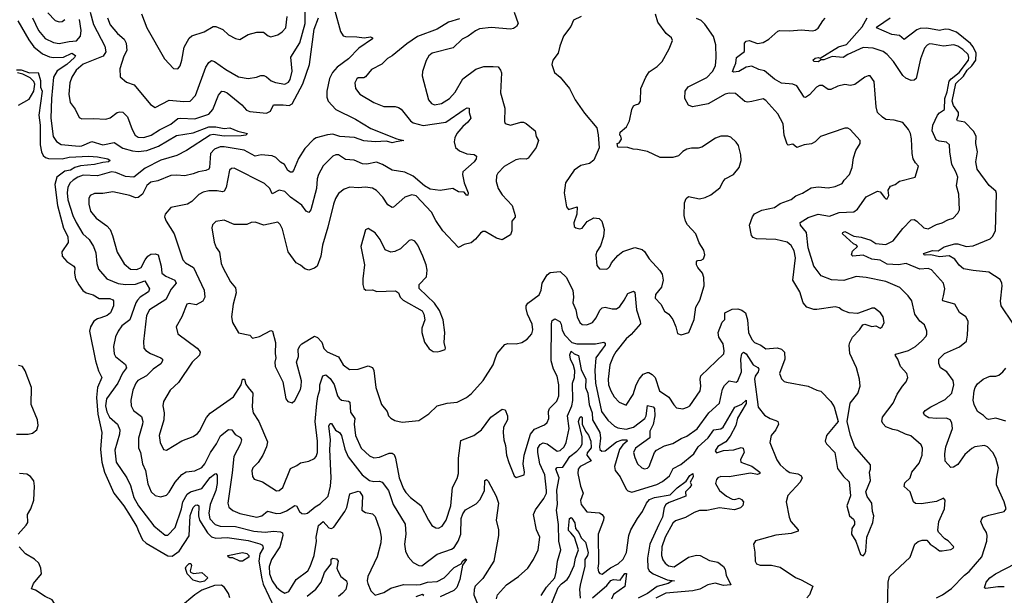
# Model space of a CAD drawing. Extents: x 2199565 to 2323334, y 894172 to 1018966.
# Tile 193 of 256: x 2247894 to 2254875, y 954222 to 958302. Entities that reach past the tile are written whole.
import ezdxf

# ---------------------------------------------------------------- set-up
doc = ezdxf.new("R2010")
doc.units = 0

msp = doc.modelspace()

# ---------------------------------------------------------------- linework, layer by layer
at = {"layer": '0CON10XD'}
for points in [[(2248516.9, 958315), (2248536.6, 958266.6), (2248588.1, 958205), (2248634, 958164), (2248650, 958135), (2248653.5, 958085), (2248633.8, 958045), (2248605.5, 957955), (2248606.9, 957896.9), (2248650.7, 957860.7), (2248705, 957840), (2248822, 957702), (2248855, 957680.8), (2248955, 957732.7), (2249058.5, 957721.5), (2249103.3, 957725), (2249141.5, 957765), (2249214.7, 957965.3), (2249235, 957998.6), (2249255, 958012.9), (2249275, 958006.7), (2249355, 957949.5), (2249446.6, 957896.6), (2249515, 957885.7), (2249574.2, 957895.8), (2249605, 957908), (2249625, 957907.5), (2249645, 957898), (2249678.3, 957868.3), (2249707.3, 957857.3), (2249775, 957844.7), (2249801, 957859), (2249812.3, 957877.7), (2249826.7, 957936.7), (2249817.3, 958037.3), (2249880.7, 958139.3), (2249919.5, 958275), (2249917.3, 958442.7)], [(2248095, 958350), (2248146.3, 958296.3), (2248175, 958286.7), (2248195, 958288.9), (2248215, 958303.1)], [(2248393.2, 958355), (2248418.5, 958268.5), (2248497.3, 958115), (2248506.2, 958075), (2248485.2, 958044.8), (2248345, 957986.5), (2248295.3, 957945), (2248264.7, 957895), (2248250.8, 957855), (2248242.9, 957775), (2248253.3, 957715), (2248287.4, 957667.4), (2248315, 957610), (2248335, 957600), (2248417.5, 957602.5), (2248505, 957596.7), (2248535, 957607.1), (2248585, 957643.6), (2248605, 957649.6), (2248625, 957646.5), (2248658.8, 957615), (2248690.9, 957525), (2248713.8, 957485), (2248735, 957470.7), (2248775, 957466.8), (2248826.9, 957485), (2248885, 957522.2), (2248965, 957562.1), (2249015, 957600.9), (2249035, 957605.3), (2249135, 957600), (2249235, 957633.7), (2249264.7, 957665), (2249303.3, 957766.7), (2249327.5, 957795), (2249345, 957794.5), (2249365, 957783.8), (2249468.2, 957698.2), (2249501.7, 957661.7), (2249525, 957651.8), (2249645, 957638.9), (2249672.5, 957655), (2249695, 957698.5), (2249761.3, 957698.7), (2249804.6, 957694.6), (2249825, 957705.4), (2249902, 957848), (2249948.9, 957985), (2249981.1, 958235), (2250013.5, 958315)], [(2250127.9, 958365), (2250168.2, 958218.2), (2250188.2, 958188.2), (2250205, 958182.2), (2250285, 958181.8), (2250335.7, 958174.3), (2250380.5, 958180.5), (2250396, 958175), (2250395.8, 958165.8), (2250299.8, 958100.2), (2250225.5, 958024.5), (2250145, 957965.4), (2250112.7, 957927.3), (2250091.4, 957885), (2250071.2, 957795), (2250072.7, 957752.7), (2250082, 957725), (2250135, 957665.5), (2250275, 957597.3), (2250385, 957531.5), (2250567.1, 957457.1), (2250617.5, 957445), (2250564.5, 957435.5), (2250535, 957428.5), (2250495, 957440.9), (2250415, 957435.5), (2250335, 957444.6), (2250267.9, 957467.9), (2250165, 957475.4), (2250115, 957490.3), (2250076.2, 957486.2), (2249996.7, 957465), (2249976.4, 957453.6), (2249915, 957388.6), (2249871.7, 957318.3), (2249836.4, 957233.6), (2249825, 957221.4), (2249815, 957220.6), (2249795, 957233.3), (2249772.5, 957275), (2249742.3, 957292.3), (2249710, 957325), (2249685, 957337.2), (2249606.7, 957343.3), (2249565, 957335.4), (2249486.9, 957376.9), (2249345, 957402.3), (2249315, 957401.2), (2249274.4, 957385.6), (2249246.8, 957355), (2249239.7, 957255), (2249235, 957243.8), (2249215, 957232.3), (2249161.2, 957225), (2249125, 957209.1), (2249065, 957194.5), (2249005, 957201.2), (2248965, 957197.7), (2248875, 957159.5), (2248825, 957150.5), (2248795, 957127.8), (2248764.7, 957065.3), (2248735, 957040.9), (2248715, 957040.4), (2248675, 957055.4), (2248555, 957081.5), (2248485, 957069.5), (2248425, 957070), (2248394.6, 957055.4), (2248385.6, 957035), (2248384.6, 956995.4), (2248395.5, 956945), (2248437.1, 956895), (2248511.9, 956841.9), (2248535.9, 956815.9), (2248553.6, 956773.6), (2248585, 956654), (2248635, 956572.9), (2248680, 956535), (2248725, 956530.7), (2248755, 956546.2), (2248785, 956600), (2248802.9, 956627.1), (2248825, 956640.4), (2248855, 956642.8), (2248876.1, 956636.1), (2248897.3, 956555), (2248901.9, 956505), (2248929.4, 956485), (2248995.2, 956455.2), (2249003.6, 956435), (2248968.5, 956391.5), (2248930.8, 956319.2), (2248815, 956245.5), (2248793.6, 956206.4), (2248771.9, 956021.9), (2248774.2, 955975), (2248788, 955958), (2248822.5, 955935), (2248895, 955904.2), (2248905.8, 955895), (2248907.1, 955885), (2248895, 955864), (2248841.5, 955825), (2248792.6, 955777.4), (2248732.5, 955745), (2248716.8, 955725), (2248696.1, 955675), (2248682.9, 955605), (2248684.6, 955564.6), (2248701.1, 955531.1), (2248758.8, 955488.8), (2248767.1, 955455), (2248764, 955436), (2248736.7, 955335), (2248737.5, 955267.5), (2248750.9, 955235), (2248764.6, 955155), (2248786.7, 955106.7), (2248802.4, 955012.4), (2248826.7, 954955), (2248855, 954929.5), (2248895, 954920.8), (2248935, 954931.8), (2248955, 954953.1), (2248996.6, 955023.4), (2249045, 955078.2), (2249075, 955097.3), (2249135, 955104.5), (2249185, 955127.1), (2249207.5, 955155), (2249246.4, 955233.6), (2249290.8, 955295), (2249318.4, 955351.6), (2249375, 955396.2), (2249398, 955395), (2249422.4, 955362.4), (2249460, 955340), (2249467.5, 955325), (2249459.5, 955295), (2249411.9, 955205), (2249400.7, 955090.7)], [(2251400, 958355), (2251428, 958275), (2251416.2, 958255), (2251395, 958239.2), (2251375, 958234.4), (2251236, 958246), (2251155, 958236.7), (2251125, 958222.7), (2251075, 958184.7), (2251031.9, 958165), (2250967.2, 958102.8), (2250818.8, 958065), (2250794.6, 958045.4), (2250777, 958013), (2250750.6, 957935), (2250748.6, 957905), (2250793.5, 957735), (2250815, 957708.1), (2250835, 957698.2), (2250885, 957707.5), (2250941.8, 957745), (2250980.9, 957789.1), (2251035.9, 957884.1), (2251127.6, 957952.4), (2251185, 957970.6), (2251251.7, 957971.7), (2251287.3, 957967.3), (2251304.3, 957945), (2251310, 957925), (2251303.5, 957785), (2251333.8, 957675), (2251331.3, 957581.3), (2251335.6, 957565.6), (2251375, 957554.2), (2251446.4, 957576.4), (2251466.4, 957576.4), (2251485, 957567.5), (2251548.8, 957515), (2251555.8, 957475), (2251572.5, 957445), (2251555, 957396.2), (2251499.3, 957320.7), (2251485, 957313.5), (2251445, 957316.2), (2251411.3, 957308.7), (2251328.8, 957261.2), (2251283.5, 957215), (2251275.6, 957195), (2251272.2, 957155), (2251287.5, 957105), (2251315, 957061.4), (2251386.9, 956985), (2251408.1, 956915), (2251406.6, 956903.4), (2251384.3, 956875), (2251384.3, 956805), (2251375, 956776.2), (2251315, 956741.2), (2251275, 956753.8), (2251195, 956800), (2251178.8, 956801.2), (2251160.3, 956789.7), (2251125, 956746), (2251095, 956720.8), (2251045, 956708.6), (2251005, 956688), (2250895, 956806.2), (2250845, 956878.8), (2250815, 956938.1), (2250705, 957054.7), (2250675, 957061.5), (2250625, 957044.6), (2250545, 956972.5), (2250535, 956971.4), (2250505, 956990.8), (2250470, 957045), (2250425, 957090.5), (2250395, 957107.8), (2250345.5, 957115.5), (2250295, 957109.5), (2250235, 957115.5), (2250195, 957101.9), (2250155, 957069.2), (2250134, 957036), (2250120, 956995), (2250079.1, 956830.9), (2250041.4, 956705), (2250030, 956625), (2250003.9, 956556.1), (2249985, 956540), (2249945, 956526.2), (2249915, 956536.2), (2249885, 956562), (2249855, 956578), (2249796.8, 956656.8), (2249758.5, 956818.5), (2249741.7, 956851.7), (2249725, 956866), (2249625, 956846.9), (2249565, 956866.9), (2249535.8, 956864.2), (2249505, 956850), (2249415, 956850), (2249345, 956880.8), (2249285, 956870.8), (2249262.4, 956847.6), (2249257.7, 956827.7), (2249272.2, 956725), (2249287.6, 956687.6), (2249310.8, 956655), (2249322.2, 956575), (2249334.3, 956545), (2249390, 956445), (2249425, 956401.2)], [(2247882.4, 958295), (2247959.7, 958159.7), (2247995, 958110.7), (2248055, 958060.8), (2248105, 958039), (2248135, 958033.8), (2248205, 958037.5), (2248265, 958065.8), (2248289.1, 958049.1), (2248282.3, 958035), (2248228.6, 957985), (2248160.4, 957939.6), (2248133.2, 957895), (2248119.3, 957745), (2248114.3, 957605), (2248132.9, 957475), (2248155, 957438.5), (2248188.8, 957418.8), (2248315, 957406.8), (2248335, 957409.2), (2248405, 957439.3), (2248485, 957415.9), (2248565, 957430.9), (2248625, 957390.7), (2248695, 957371.7), (2248735, 957367.5), (2248795, 957376.3), (2248878.9, 957405), (2249005, 957482), (2249125, 957500.5), (2249235, 957542), (2249283.9, 957543.9), (2249345, 957530.8), (2249385, 957536.5), (2249441.1, 957511.1), (2249510, 957495), (2249496.7, 957485), (2249465, 957479.7), (2249345, 957476.3), (2249265, 957487.6), (2249245, 957484.7), (2249076.2, 957375), (2249009.7, 957340.3), (2248895, 957306.2), (2248785, 957249.8), (2248702.8, 957187.2), (2248645, 957191.6), (2248575, 957220.2), (2248545, 957223.5), (2248445, 957196.2), (2248345, 957199.6), (2248305.6, 957185), (2248274.6, 957165), (2248251.8, 957145), (2248234.7, 957115), (2248230.5, 957075), (2248235.7, 957025), (2248270.8, 956915), (2248295.9, 956865), (2248341.5, 956785), (2248386.9, 956745), (2248418.5, 956695), (2248435, 956650), (2248441.5, 956575), (2248453.1, 956535), (2248512.2, 956465), (2248591.9, 956431.9), (2248645.6, 956425.6), (2248715, 956427.5), (2248782.4, 956452.4), (2248814.7, 956395), (2248807.2, 956372.8), (2248747.7, 956335), (2248728.8, 956315), (2248716.7, 956295), (2248675, 956175.6), (2248617.7, 956132.3), (2248591.5, 956095), (2248574.4, 956055), (2248558.8, 955985), (2248563.2, 955933.2), (2248574.2, 955915), (2248645, 955857.8), (2248652.7, 955835), (2248624.3, 955795.7), (2248589.4, 955725), (2248510.4, 955615), (2248503.2, 955565), (2248512, 955522), (2248530.8, 955485), (2248587.1, 955435), (2248603.9, 955395), (2248601.5, 955365), (2248568.6, 955251.4), (2248577.7, 955165), (2248653.1, 955055), (2248679.3, 954999.3), (2248703.5, 954915), (2248737.3, 954855), (2248845.6, 954715), (2248925, 954647.8), (2248945, 954648.1), (2248996.8, 954703.2), (2249042.7, 954835), (2249051.9, 954885), (2249080.6, 954939.4), (2249105, 954955.2), (2249185, 954978.4), (2249245, 955056.9), (2249275, 955081.5), (2249285, 955084.3), (2249294.5, 955074.5), (2249294.7, 955014.7), (2249284.1, 954965), (2249244.8, 954865), (2249234.3, 954805), (2249243.5, 954765), (2249280.4, 954725), (2249315, 954712.3), (2249425, 954708.9), (2249555, 954676.5), (2249635, 954669.2), (2249692.9, 954677.1), (2249742.7, 954672.7), (2249757.8, 954665), (2249760, 954645), (2249739.2, 954565), (2249680, 954475), (2249662.7, 954425), (2249664.7, 954375), (2249684.7, 954325), (2249715, 954279.4), (2249745, 954253.3), (2249775, 954237.1), (2249802.2, 954247.8), (2249853.6, 954335), (2249937.1, 954395), (2249954, 954425), (2249982.9, 954505), (2249997.7, 954605), (2249995.8, 954635), (2250013.7, 954716.3), (2250045, 954745.4), (2250085, 954699.5), (2250105, 954695.5), (2250121.9, 954705), (2250199.5, 954815), (2250213.2, 954845), (2250235, 954941.2), (2250295, 954960), (2250305, 954956.2), (2250324.2, 954925), (2250320.6, 954825), (2250345, 954807.8), (2250395, 954800), (2250415, 954780), (2250448.2, 954685), (2250456.1, 954635), (2250455.4, 954595), (2250429.1, 954495), (2250361.5, 954355), (2250357.5, 954325), (2250362.3, 954305), (2250383.7, 954253.7), (2250415, 954223.3), (2250475, 954242.5), (2250526.8, 954273.2), (2250615, 954299.4), (2250705.8, 954295.8), (2250735, 954298.8), (2250785, 954316.2), (2250855, 954318.8), (2250904.5, 954345), (2250975, 954418.8), (2251024.6, 954445.4), (2251035, 954465.7), (2251055, 954481.2), (2251061.2, 954475), (2251033.6, 954436.4), (2251015.4, 954335), (2250992.9, 954277.1), (2250972.5, 954255), (2250875, 954210)], [(2247984.7, 958315), (2248028.1, 958225), (2248075, 958168.7), (2248135, 958139.7), (2248175, 958134.1), (2248245, 958146.9), (2248296.7, 958153.3), (2248326.7, 958185), (2248330.5, 958225), (2248319.6, 958305)], [(2248758.9, 958345), (2248795, 958243.8), (2248922, 958025), (2248985, 957956.2), (2249015.8, 957954.2), (2249031.2, 957975), (2249044.2, 958015), (2249061.3, 958108.7), (2249095, 958172), (2249115, 958187.5), (2249202.4, 958217.6), (2249265, 958254.2), (2249285, 958254.3), (2249335, 958232.9), (2249375, 958194), (2249425, 958168), (2249455, 958162.5), (2249515, 958197.5), (2249575, 958214), (2249624.1, 958214.1), (2249655, 958188.8), (2249675, 958182), (2249724.3, 958195.7), (2249754.4, 958215.6), (2249781.4, 958245), (2249790, 958325)], [(2249425, 956401.2), (2249428.9, 956365), (2249408.9, 956285), (2249396, 956195), (2249402.5, 956155), (2249445, 956083.3), (2249525, 956066), (2249545.8, 956045.8), (2249593.6, 956056.4), (2249675, 956098.8), (2249686.7, 956095), (2249708, 956015), (2249705.8, 955935), (2249711.2, 955905), (2249704, 955875), (2249706, 955845), (2249760, 955735), (2249782, 955615), (2249795, 955596.7), (2249825, 955586.7), (2249845, 955603.3), (2249885, 955681.2), (2249891.1, 955705), (2249892.1, 955742.1), (2249857.1, 955875), (2249871.1, 955915), (2249869.6, 955965), (2249880.5, 955989.5), (2249895, 956004.4), (2249985, 956058.5), (2250005, 956050.6), (2250036.9, 956016.9), (2250051.8, 955971.8), (2250075, 955948.2), (2250155, 955912.2), (2250186.7, 955855), (2250233.8, 955823.8), (2250295, 955824.2), (2250365, 955849.2), (2250395, 955838), (2250405.5, 955815), (2250420, 955695), (2250459.2, 955575), (2250500, 955525), (2250510, 955495), (2250525, 955478.8), (2250555, 955460), (2250605, 955450), (2250725, 955461.2), (2250795, 955508.8), (2250855, 955564.2), (2250925, 955583.1), (2250995, 955592.2), (2251062.5, 955625), (2251097.3, 955652.7), (2251179.2, 955745), (2251252, 955855), (2251267.5, 955905), (2251280, 955935), (2251335, 956000), (2251355, 956006.9), (2251415, 956005.7), (2251455.5, 956014.5), (2251491.3, 956038.7), (2251524.3, 956075), (2251532.2, 956105), (2251527.8, 956145), (2251495.4, 956215.4), (2251484.6, 956254.6), (2251485.5, 956275), (2251497.3, 956292.7), (2251577.5, 956352.5), (2251591.2, 956385), (2251597.9, 956435), (2251635, 956494.3), (2251655, 956510.6), (2251725, 956518), (2251768.2, 956478.2), (2251817.1, 956385), (2251821.4, 956335), (2251816.9, 956295), (2251836.9, 956245), (2251845.6, 956195), (2251865, 956156.2), (2251882.6, 956142.6), (2251915, 956140), (2251955, 956155.6), (2251981.9, 956188.1), (2252007.3, 956242.7), (2252025, 956259.5), (2252045, 956265.5), (2252095, 956251.8), (2252125, 956252.5), (2252150, 956270), (2252178.9, 956315), (2252205, 956361.4), (2252245, 956378.1), (2252255, 956371.2), (2252267.8, 956245), (2252293.8, 956165), (2252294.6, 956145.4), (2252229.8, 956070.2), (2252195, 956041.1), (2252121.1, 955948.9), (2252102.5, 955915), (2252078.8, 955855), (2252066.7, 955755), (2252069.8, 955715), (2252085, 955671.4), (2252109.4, 955629.4), (2252145, 955590), (2252195, 955570), (2252243.8, 955646.2), (2252264.6, 955715), (2252286, 955754), (2252315, 955788.5), (2252345, 955802.5), (2252355, 955801.5), (2252378.3, 955788.3), (2252400.4, 955765), (2252430.9, 955670.9), (2252497.4, 955627.4), (2252531.2, 955571.2), (2252551.1, 955551.1), (2252595, 955544.2), (2252630, 955555), (2252645, 955566), (2252718.3, 955671.7), (2252724.4, 955705), (2252717.8, 955755), (2252723.3, 955776.7), (2252885.5, 955934.5), (2252889.4, 955955), (2252880.9, 956005), (2252852, 956052), (2252845.8, 956085), (2252875, 956158.6), (2252893.2, 956176.8), (2252894.3, 956225), (2252945, 956250.5), (2252985, 956253.3), (2253015, 956243.3), (2253040, 956225), (2253054.1, 956174.1), (2253061.3, 956085), (2253084.6, 956035), (2253105, 956013.3), (2253148.8, 955995), (2253185, 955970), (2253265, 955976.9), (2253296.2, 955966.2), (2253316.2, 955946.2), (2253319.6, 955895), (2253280.6, 955795), (2253295, 955756.7), (2253315, 955738), (2253331.7, 955731.7), (2253485, 955704), (2253545, 955676.2), (2253575, 955670), (2253645, 955596), (2253668, 955558), (2253696.7, 955455), (2253613.3, 955355), (2253603.9, 955313.9), (2253613.3, 955295), (2253674, 955235), (2253691.3, 955121.3), (2253733.8, 955065), (2253775.7, 955025.7), (2253783.8, 954926.2), (2253757.5, 954855), (2253776.4, 954786.4), (2253805, 954762.5), (2253814, 954745), (2253812, 954725), (2253794.2, 954695), (2253791.2, 954655), (2253822.5, 954605), (2253855, 954510), (2253875, 954502.5), (2253886.7, 954515), (2253893.3, 954535), (2253900, 954635), (2253941.7, 954738.3), (2253948.8, 954785), (2253940, 954815), (2253936.2, 954875), (2253903, 954923), (2253893.6, 954956.4), (2253925.7, 955035), (2253919.2, 955095), (2253925.8, 955115), (2253925.7, 955145.7), (2253815.7, 955275), (2253784.2, 955354.2), (2253760, 955455), (2253783.3, 955585), (2253837, 955653), (2253853.8, 955705), (2253848, 955755), (2253827.5, 955835), (2253779.4, 955935), (2253774.4, 955995), (2253778.6, 956015), (2253797.8, 956052.2), (2253848.8, 956105), (2253871.7, 956138.3), (2253885, 956143.3), (2253935, 956126.7), (2253965, 956132.5), (2253995, 956116.7), (2254008.8, 956125), (2254022.5, 956155), (2254016.9, 956195), (2253998, 956225), (2253955, 956258), (2253935, 956258), (2253919.5, 956250.5), (2253835, 956220), (2253775, 956224.2), (2253725, 956244.3), (2253705, 956260), (2253675, 956266.9), (2253545, 956247.1), (2253525, 956248), (2253475.5, 956265.5), (2253450, 956295), (2253425, 956373.8), (2253375.7, 956455), (2253395.3, 956615), (2253385.9, 956665), (2253365, 956701.9), (2253335, 956724.5), (2253255, 956743.1), (2253119.1, 956749.1), (2253095, 956758.6), (2253083, 956773), (2253069.2, 956845), (2253090, 956905), (2253105, 956926), (2253155, 956951.2), (2253245, 956970.8), (2253285, 956999.2), (2253365, 957027.5), (2253397.2, 957052.8), (2253445, 957072.7), (2253505, 957110.6), (2253555, 957117.5), (2253625, 957111.5), (2253675, 957118.9), (2253725, 957141.4), (2253739.2, 957165), (2253777.5, 957205), (2253795.4, 957254.6), (2253805, 957323.3), (2253823.3, 957375), (2253852.9, 957425), (2253852.5, 957445), (2253783.3, 957525), (2253765, 957534), (2253745, 957534.2), (2253572.5, 957475), (2253534.4, 957435.6), (2253508.3, 957421.7), (2253455, 957415.7), (2253405, 957396.2), (2253375, 957420), (2253343.6, 957413.6), (2253335, 957420), (2253313.2, 957483.2), (2253307.1, 957565), (2253269.1, 957635), (2253185, 957728.6), (2253165, 957742), (2253085, 957722), (2253055, 957717.5), (2253035, 957723.1), (2252968.3, 957778.3), (2252925, 957782.7), (2252895, 957774.7), (2252775, 957706.4), (2252665, 957684.4), (2252635, 957696), (2252610.9, 957745), (2252612.5, 957795), (2252634.3, 957825.7), (2252765, 957891.8), (2252805.3, 957935), (2252827.5, 957975), (2252833.1, 958035), (2252829.8, 958125), (2252813.7, 958183.7), (2252751.5, 958271.5), (2252725, 958297.3), (2252692, 958312)], [(2251011.7, 958308.3), (2250935, 958285.4), (2250855.2, 958234.8), (2250715, 958182.2), (2250638.8, 958131.2), (2250535, 958046.9), (2250501.8, 958028.2), (2250461.9, 957988.1), (2250389.5, 957950.5), (2250345, 957897.1), (2250335, 957890.8), (2250295, 957890), (2250285, 957884), (2250271.5, 957855), (2250274.4, 957815), (2250305, 957774.3), (2250405, 957715.5), (2250475, 957687.1), (2250556.4, 957686.4), (2250580.6, 957680.6), (2250598.1, 957668.1), (2250664.4, 957585), (2250685, 957571.2), (2250755, 957552.1), (2250916.2, 957575), (2251045, 957666.2), (2251067.3, 957677.3), (2251080, 957675), (2251080, 957645), (2251092, 957605), (2251072.3, 957575), (2251035, 957544.7), (2250994.3, 957495.7), (2250980, 957465), (2250975.8, 957435.8), (2250985, 957397.1), (2251011.7, 957371.7), (2251065, 957351.5), (2251117, 957347), (2251132.5, 957335), (2251129.5, 957315), (2251116.5, 957295), (2251036.4, 957223.6), (2251033.8, 957205), (2251045.4, 957145), (2251073.8, 957075), (2251070.7, 957059.3), (2251065, 957056.7), (2251045, 957078.8), (2251005, 957081.4), (2250965, 957105.7), (2250875, 957091.9), (2250805, 957100.9), (2250763.3, 957125), (2250685, 957193.2), (2250625, 957220.9), (2250535, 957235.4), (2250466.7, 957276.7)], [(2251874.2, 958325.8), (2251821.2, 958298.8), (2251801.2, 958255), (2251749.2, 958185), (2251722.9, 958115), (2251712, 958065), (2251673.8, 958015), (2251666.7, 957985), (2251685, 957927.5), (2251725.9, 957895.9), (2251792.5, 957815), (2251831.4, 957735), (2251899.5, 957639.5), (2251985.8, 957535.8), (2251995.6, 957485.6), (2252002.5, 957395), (2251965, 957306.2), (2251935, 957282.5), (2251872.1, 957267.9), (2251824.3, 957235.7), (2251764, 957145), (2251754, 957075), (2251771.2, 956975), (2251785, 956956.7), (2251846.7, 956975), (2251843.3, 956925), (2251822.3, 956862.3), (2251826.1, 956836.1), (2251836.1, 956826.1), (2251865, 956819.2), (2251883.3, 956825), (2251917.5, 956872.5), (2251965, 956897.1), (2252002.1, 956892.1), (2252022.5, 956875), (2252038.9, 956815), (2252033.3, 956765), (2252011.5, 956698.5), (2251985, 956660), (2251978.6, 956635), (2251985, 956560), (2252005, 956536.7), (2252053.6, 956533.6), (2252065, 956538.8), (2252078.3, 956551.7), (2252090.4, 956579.6), (2252135, 956631.2), (2252171.1, 956658.9), (2252255, 956687.1), (2252307.5, 956672.5), (2252325, 956658), (2252356.3, 956606.3), (2252433.7, 956523.7), (2252449.1, 956499.1), (2252455.6, 956455), (2252444.5, 956405.5), (2252402.5, 956355), (2252398.8, 956328.8), (2252438.8, 956285), (2252465, 956236.7), (2252495.9, 956215.9), (2252526.1, 956176.1), (2252546.7, 956125), (2252557, 956077), (2252585, 956067.5), (2252637.5, 956085), (2252676.4, 956176.4), (2252687.5, 956265), (2252715.6, 956315), (2252747.5, 956415), (2252744.3, 956474.3), (2252735.8, 956505), (2252701.2, 956545), (2252693.3, 956565), (2252693.6, 956586.4), (2252700, 956595), (2252725, 956598.8), (2252741.7, 956608.3), (2252751.2, 956635), (2252745, 956667.5), (2252710.5, 956720.5), (2252687.5, 956785), (2252628.9, 956848.9), (2252614.7, 956874.7), (2252604.5, 956915), (2252608, 957005), (2252618.8, 957035), (2252635, 957048.8), (2252715, 957032.9), (2252755, 957042.5), (2252795, 957060.8), (2252858.7, 957111.3), (2252880.8, 957155), (2252896.8, 957173.2), (2252955.8, 957205), (2252994.5, 957255.5), (2253009.4, 957305), (2253007.5, 957345), (2252991.1, 957411.1), (2252974.4, 957434.4), (2252935, 957469.2), (2252915, 957475.8), (2252864.2, 957475.8), (2252827.3, 957462.7), (2252730.6, 957399.4), (2252705, 957391.4), (2252657.7, 957392.3), (2252625, 957384), (2252595, 957368.8), (2252565, 957338), (2252525, 957326.2), (2252435, 957326.2), (2252345, 957368), (2252275, 957383.3), (2252243.6, 957383.6), (2252205, 957397.5), (2252135, 957400), (2252130, 957425), (2252145, 957430), (2252160, 957455), (2252157, 957477), (2252150, 957485), (2252152.5, 957505), (2252195.9, 957544.1), (2252216.7, 957585), (2252233.3, 957665), (2252247, 957693), (2252260.7, 957699.3), (2252285, 957706.7), (2252295.8, 957725), (2252298.6, 957815), (2252332.5, 957895), (2252357.9, 957932.1), (2252415, 957970), (2252450, 958005), (2252500, 958095), (2252522, 958155), (2252516.2, 958175), (2252477.5, 958205), (2252418.1, 958285), (2252400.9, 958340.9)], [(2254046.1, 954126.1), (2254051.6, 954315), (2254061.2, 954355), (2254207, 954493), (2254241.4, 954585), (2254265, 954604), (2254293.6, 954613.6), (2254325, 954613.3), (2254348.8, 954585), (2254385, 954561.2), (2254415, 954536.7), (2254433.9, 954536.1), (2254495, 954547.5), (2254513, 954557), (2254516.2, 954565), (2254477.7, 954607.7), (2254452.3, 954622.3), (2254409.5, 954669.5), (2254403.9, 954683.9), (2254410.8, 954745), (2254452, 954835), (2254455.7, 954895.7), (2254445, 954911.2), (2254393.1, 954886.9), (2254285, 954870), (2254245, 954871.9), (2254230.6, 954885), (2254208, 954955), (2254164, 954994), (2254170.4, 955019.6), (2254206.7, 955055), (2254218.9, 955095), (2254271.4, 955158.6), (2254292.2, 955215), (2254294.4, 955265), (2254285, 955288.8), (2254212, 955352), (2254175, 955363.1), (2254120.6, 955390.6), (2254085, 955396.2), (2254035, 955416.7), (2254016.4, 955436.4), (2254007.1, 955455), (2254010.5, 955485), (2254086.9, 955585), (2254115, 955646.7), (2254152, 955705), (2254180, 955735), (2254191.2, 955765), (2254183.8, 955795), (2254138, 955845), (2254120.6, 955895), (2254102, 955925), (2254105, 955932.5), (2254195, 955958.5), (2254245, 955985.6), (2254291.2, 956025), (2254320.7, 956059.3), (2254326.1, 956073.9), (2254326, 956095), (2254308.3, 956138.3), (2254275, 956166.2), (2254240.8, 956215), (2254220.3, 956310.3), (2254194.3, 956345), (2254135, 956404.3), (2254035, 956447.1), (2253895.4, 956475.4), (2253825, 956481.8), (2253736.6, 956453.4), (2253648.8, 956458.8), (2253576.2, 956486.2), (2253535, 956543.1), (2253523.5, 956555), (2253483.2, 956685), (2253472.7, 956795), (2253430, 956845), (2253427.5, 956865), (2253485, 956900.5), (2253555, 956924.4), (2253635, 956910), (2253705, 956934.6), (2253808.9, 956941.1), (2253835, 956960), (2253895, 957045.7), (2253975, 957086.2), (2253995, 957083.3), (2254025, 957042.5), (2254035, 957032.5), (2254045, 957033.3), (2254056.7, 957055), (2254050.8, 957095), (2254068.7, 957121.3), (2254100, 957135), (2254131.3, 957158.7), (2254243.3, 957185), (2254267.5, 957265), (2254245, 957286.7), (2254228.9, 957315), (2254220.8, 957355), (2254217.6, 957457.6), (2254209.5, 957495), (2254195, 957523.8), (2254155, 957574.2), (2254095, 957590.6), (2254035, 957595.6), (2254010.7, 957610.7), (2253975.5, 957645.5), (2253965.4, 957685.4), (2253952.9, 957865), (2253925, 957903.8), (2253910, 957905), (2253885, 957895.8), (2253816, 957844), (2253785, 957835.6), (2253745, 957844), (2253695, 957831.5), (2253645, 957806.7), (2253625, 957808.1), (2253585, 957835.6), (2253565, 957836.9), (2253544.3, 957825), (2253495, 957769.2), (2253465, 957752), (2253455, 957753.8), (2253403.4, 957833.4), (2253375, 957844.6), (2253295, 957851.5), (2253245, 957880.8), (2253175, 957939.4), (2253135, 957949.4), (2253085, 957972.5), (2253045, 957966.7), (2252994, 957935), (2252955, 957931.4), (2252948.8, 957935), (2252959.2, 957965), (2252971.2, 957995), (2252976.2, 958035), (2253032, 958078), (2253032, 958135), (2253045, 958151.2), (2253065, 958156), (2253125, 958132.9), (2253165, 958140), (2253206.2, 958165), (2253269.4, 958220.6), (2253283.9, 958226.1), (2253355, 958222.7), (2253435, 958230), (2253515, 958222.9), (2253535, 958227.5), (2253555, 958243.1), (2253587.3, 958295), (2253605, 958312.5)], [(2254395, 954204.5), (2254436.4, 954226.4), (2254499.8, 954270.2), (2254592.7, 954365), (2254625, 954390.4), (2254716.5, 954495), (2254751.1, 954605), (2254752.5, 954645), (2254748, 954668), (2254724.4, 954705), (2254708.8, 954745), (2254716, 954765), (2254726.2, 954775), (2254765, 954791.1), (2254874.4, 954815.6), (2254887.1, 954835), (2254873.5, 954885), (2254820, 955005), (2254818.9, 955045), (2254833.6, 955125), (2254814.6, 955194.6), (2254794.4, 955235), (2254755, 955274.2), (2254735, 955284.2), (2254665, 955273.3), (2254645, 955263.3), (2254595, 955220.9), (2254545, 955150), (2254515, 955130), (2254495, 955128.8), (2254456.4, 955173.6), (2254453.5, 955225), (2254460.5, 955275), (2254507.1, 955405), (2254503.8, 955445), (2254490, 955465), (2254465, 955476.7), (2254394.7, 955474.7), (2254340.5, 955480.5), (2254309.8, 955499.8), (2254301.4, 955515), (2254315, 955532.9), (2254355, 955558.5), (2254455, 955609.1), (2254502, 955655), (2254517.9, 955715), (2254513.5, 955745), (2254467.5, 955805), (2254423.1, 955835), (2254410, 955865), (2254411.4, 955895), (2254450, 955935), (2254557.3, 955982.7), (2254605.8, 956024.2), (2254613.9, 956066.1), (2254618, 956165), (2254601.2, 956195), (2254557.7, 956227.7), (2254525, 956286), (2254439.1, 956309.1), (2254435.8, 956315.8), (2254445, 956343.8), (2254453.3, 956395), (2254445, 956433.8), (2254359.9, 956529.9), (2254335, 956538.2), (2254275, 956533.8), (2254180, 956575), (2254125, 956565.2), (2254045, 956569.5), (2253995, 956597.2), (2253935, 956604.2), (2253875, 956632.8), (2253800, 956625), (2253792.5, 956635), (2253798, 956662), (2253834.2, 956695), (2253826, 956705), (2253805, 956712.9), (2253727.7, 956785), (2253729.6, 956795), (2253745, 956801.4), (2253807.7, 956767.7), (2253860.9, 956760.9), (2253928.7, 956738.7), (2253965, 956715.3), (2254035, 956709.4), (2254086.2, 956733.8), (2254155, 956822.5), (2254215, 956882.5), (2254235, 956885.6), (2254253.7, 956873.7), (2254305, 956826.9), (2254335, 956819.5), (2254395, 956850.8), (2254435, 956861.3), (2254475, 956883.5), (2254511.2, 956895), (2254545, 956931.2), (2254556.7, 956955), (2254551.5, 957065), (2254535.5, 957125), (2254544.5, 957185), (2254530.9, 957225), (2254502.7, 957275), (2254488.5, 957365), (2254487.1, 957415), (2254465, 957433.1), (2254412, 957442), (2254391.8, 957451.8), (2254364.5, 957515), (2254368.1, 957555), (2254401.5, 957625), (2254415, 957641.2), (2254450.4, 957665), (2254453.2, 957745), (2254469.4, 957790.6), (2254484.2, 957865.8), (2254497.4, 957882.6), (2254555, 957927), (2254620.6, 958015), (2254624.4, 958035), (2254617.7, 958055), (2254581.2, 958091.2), (2254545, 958116), (2254516.9, 958123.1), (2254445, 958114.7), (2254365, 958130), (2254345, 958130.4), (2254327.1, 958122.9), (2254309.2, 958100.8), (2254280.3, 958025), (2254249.2, 957885), (2254235, 957874.2), (2254215, 957872), (2254177.9, 957887.9), (2254155, 957908), (2254088.2, 958005), (2254045.5, 958055), (2254015, 958075.9), (2253945, 958100.5), (2253875, 958105.9), (2253765, 958056.9), (2253732.5, 958035), (2253655, 958041.2), (2253595, 958017.9), (2253575, 958018.8), (2253556.7, 958003.3), (2253526.2, 958005), (2253517.1, 958015), (2253535, 958028.8), (2253554.5, 958034.5), (2253569.4, 958030.6), (2253698.8, 958111.2), (2253755, 958127.5), (2253868.3, 958251.7), (2253903.8, 958315)], [(2254935, 956150.8), (2254852.1, 956275), (2254847.8, 956307.8), (2254859.1, 956415), (2254857.3, 956435), (2254845, 956460.8), (2254765, 956512.2), (2254655, 956525.5), (2254585, 956536.9), (2254555, 956563.3), (2254523.8, 956603.8), (2254485, 956628.5), (2254415, 956621.2), (2254354.5, 956635.5), (2254315, 956632.3), (2254305.8, 956635), (2254302.5, 956645), (2254365, 956667.3), (2254405, 956664.2), (2254448.2, 956691.8), (2254525, 956714.4), (2254545, 956714.4), (2254605, 956694.4), (2254655, 956699.1), (2254775, 956747.8), (2254791.5, 956765), (2254813.1, 956805), (2254819.7, 957069.7), (2254815, 957086.2), (2254766.8, 957126.8), (2254682.2, 957242.2), (2254674.1, 957295.9), (2254685.8, 957365), (2254672.9, 957425), (2254675.2, 957475), (2254659.9, 957509.9), (2254595, 957575.2), (2254542.2, 957585), (2254538.9, 957595), (2254550.6, 957625), (2254551.2, 957645), (2254514.9, 957694.9), (2254504.9, 957725), (2254531, 957849), (2254585, 957902.1), (2254612.6, 957945), (2254644.3, 957975.7), (2254672.8, 958015), (2254675.1, 958065), (2254655, 958110.6), (2254635, 958134), (2254535, 958213.8), (2254484, 958234), (2254455, 958234.4), (2254415, 958224.8), (2254325, 958242.3), (2254278.9, 958241.1), (2254255, 958231.3), (2254165, 958163.1), (2254131.2, 958191.2), (2254078.1, 958198.1), (2253969.2, 958245), (2253975.7, 958255), (2254065.4, 958314.6)], [(2247872.4, 957947.6), (2247906, 957946), (2247964.2, 957925.8), (2248025, 957928.9), (2248041.7, 957871.7), (2248043.1, 957825), (2248052.7, 957795), (2248029.4, 957625), (2248040.6, 957555), (2248039, 957415), (2248049.1, 957365), (2248060.2, 957340.2), (2248076.7, 957325), (2248098, 957318), (2248195, 957317), (2248245, 957326.9), (2248385, 957334), (2248445, 957329.8), (2248520, 957315), (2248535.7, 957305), (2248523.8, 957295), (2248485, 957289.5), (2248425, 957276.6), (2248325, 957267), (2248285, 957254.1), (2248255, 957236.7), (2248215, 957229.5), (2248158.7, 957185), (2248143.3, 957135), (2248163.6, 956985), (2248204.2, 956825), (2248234.6, 956764.6), (2248237, 956723), (2248194.2, 956655.8), (2248195.8, 956625), (2248228.3, 956588.3), (2248278.9, 956555), (2248284.5, 956544.5), (2248283.5, 956505), (2248291.2, 956465), (2248312.7, 956422.7), (2248342.6, 956382.6), (2248366.4, 956366.4), (2248415, 956352), (2248457, 956327), (2248532.5, 956325), (2248555, 956317.5), (2248559.5, 956309.5), (2248558.9, 956275), (2248537.8, 956225), (2248515, 956204.6), (2248470, 956190), (2248445, 956182.8), (2248421.1, 956165), (2248397.3, 956125), (2248389.3, 956095), (2248432.2, 955885), (2248452.8, 955812.8), (2248477.1, 955765), (2248447, 955695), (2248438.5, 955625), (2248447.4, 955505), (2248475.8, 955375), (2248468.1, 955255), (2248476.7, 955165), (2248494.7, 955095), (2248560.8, 954945), (2248631.9, 954855), (2248678.2, 954785), (2248725, 954707.1), (2248736.3, 954676.3), (2248765.5, 954615.5), (2248790.9, 954590.9), (2248945, 954500.9), (2248975, 954499.8), (2249026.2, 954535), (2249095, 954642.9), (2249102.9, 954787.1), (2249124.1, 954845), (2249140.2, 954859.8), (2249155, 954863.9), (2249165.2, 954855.2), (2249162.3, 954785), (2249168.7, 954755), (2249226.2, 954665), (2249255, 954636.5), (2249285, 954626.7), (2249365, 954631.3), (2249515, 954610.2), (2249597.4, 954587.4), (2249616.7, 954576.7), (2249619.8, 954555), (2249598, 954515), (2249590.4, 954465), (2249612.3, 954337.7), (2249620.5, 954300.5), (2249701.7, 954131.7)], [(2247885, 957695.4), (2247960.6, 957739.4), (2247994, 957796), (2248002.1, 957845), (2247995.5, 957865), (2247969.5, 957889.5), (2247917.2, 957917.2), (2247879.1, 957925)], [(2250466.7, 957276.7), (2250425, 957293.3), (2250355, 957279.2), (2250325, 957279.5), (2250265, 957306.9), (2250205, 957311.4), (2250155, 957344.2), (2250135, 957344.4), (2250115, 957334.5), (2250045, 957265.7), (2250011.8, 957205), (2250003.8, 957175), (2249999.6, 957105), (2249958.5, 956955), (2249945, 956935.8), (2249925, 956944.3), (2249895, 956987.5), (2249815, 957044.5), (2249774, 957085), (2249735, 957093.1), (2249685, 957068.8), (2249667.1, 957105), (2249630.8, 957140.8), (2249415, 957250), (2249395, 957248.1), (2249381.4, 957235), (2249357.3, 957112.7), (2249345, 957085.8), (2249332.6, 957082.6), (2249295, 957088.9), (2249235, 957088.5), (2249195, 957079.1), (2249165, 957062.5), (2249115, 957012.9), (2249084.5, 956995.5), (2248965, 956971.9), (2248925.8, 956925), (2248920.8, 956905), (2248932.5, 956875), (2248990.5, 956785), (2249049.9, 956599.9), (2249069.3, 956579.3), (2249125.7, 956545), (2249202.2, 956385), (2249207.5, 956335), (2249193.5, 956306.5), (2249145, 956281.4), (2249095, 956290), (2249080, 956285), (2249043.6, 956195), (2249004.3, 956125), (2249015.8, 956075), (2249152.5, 955975), (2249167.8, 955957.8), (2249174, 955945), (2249168.6, 955925), (2249116.7, 955875), (2249020.2, 955729.8), (2248960.8, 955675), (2248915, 955596.7), (2248910, 955565), (2248919.1, 955515), (2248915.9, 955465), (2248883.8, 955355), (2248890, 955305), (2248915, 955255.8), (2248935, 955251.2), (2249043.1, 955316.9), (2249123.3, 955346.7), (2249155, 955369.2), (2249169.4, 955385), (2249218.3, 955481.7), (2249245, 955512), (2249410.2, 955629.8), (2249464.6, 955715), (2249475, 955753.8), (2249488, 955755), (2249498.3, 955718.3), (2249515, 955696), (2249547.8, 955655), (2249542.8, 955555), (2249550.8, 955515), (2249588.8, 955455), (2249650.2, 955310.2), (2249644.6, 955275), (2249619.4, 955215), (2249585, 955163.8), (2249548, 955125), (2249540, 955105), (2249544, 955065), (2249555.8, 955045.8), (2249615, 955025.8), (2249715, 954962.2), (2249735, 954964.5), (2249759.6, 954985), (2249815, 955120), (2249858.9, 955141.1), (2249885, 955162), (2249945, 955172.5), (2249985, 955192.5), (2249996.7, 955205), (2250006.2, 955235), (2250005.3, 955315.3), (2249989.8, 955455), (2250001.9, 955581.9), (2250007.7, 955632.3), (2250021.6, 955678.4), (2250022.3, 955715), (2250043.1, 955776.9), (2250065, 955785.7), (2250095, 955759.4), (2250125, 955715.7), (2250148, 955635), (2250158.8, 955618.8), (2250176.3, 955606.3), (2250225, 955598.5), (2250235, 955591.2), (2250239.1, 955519.1), (2250270.4, 955475), (2250266.6, 955435), (2250275, 955353.8), (2250314.6, 955265), (2250375, 955209.5), (2250405, 955195.6), (2250445, 955201.3), (2250515, 955228.5), (2250535, 955228.9), (2250549.1, 955219.1), (2250559.6, 955195), (2250583.6, 955055), (2250616.4, 954976.4), (2250631.1, 954951.1), (2250664.8, 954914.8), (2250738.1, 954858.1), (2250791.8, 954755), (2250816.6, 954716.6), (2250845, 954700), (2250862.9, 954697.1), (2250888.9, 954711.1), (2250917.3, 954755), (2250950.3, 954855), (2250962.2, 954985), (2250995, 955050), (2251005.4, 955084.6), (2251005.6, 955195), (2251020.8, 955319.2), (2251114.6, 955355.4), (2251167.5, 955395), (2251235.4, 955484.6), (2251315, 955542.5), (2251336.4, 955536.4), (2251353.3, 955495), (2251353.3, 955465), (2251325.5, 955414.5), (2251321.6, 955375), (2251326.1, 955325), (2251339.1, 955285), (2251344.6, 955215), (2251362.4, 955162.4), (2251399.3, 955069.3), (2251415, 955057.5), (2251470, 955075), (2251474, 955096), (2251464.4, 955154.4), (2251471.1, 955215), (2251516.3, 955363.7), (2251545, 955400.4), (2251615, 955431.1), (2251633, 955447), (2251646.7, 955475), (2251644.6, 955525), (2251649.6, 955545), (2251701.6, 955598.4), (2251716.8, 955635), (2251716.3, 955715), (2251706, 955776), (2251678.9, 955825), (2251661.8, 955885), (2251663.6, 956146.4), (2251670.2, 956169.8), (2251687.6, 956182.4), (2251722.7, 956162.7), (2251732.4, 956145), (2251740.5, 956100.5), (2251758.2, 956065), (2251807.8, 956015), (2251845, 956004.4), (2251906.2, 956003.8), (2251975.6, 956004.4), (2252035.5, 956015.5), (2252045, 956010), (2252044.4, 955995), (2252023.7, 955966.3), (2251978.9, 955905), (2251971.6, 955815), (2251976.6, 955725), (2252018.3, 955525), (2252065, 955462.3), (2252110.9, 955420.9), (2252135, 955408.6), (2252195, 955399), (2252245, 955413.9), (2252325.3, 955475), (2252336, 955494), (2252345, 955568.6), (2252385, 955557.9), (2252393.8, 955545), (2252396.2, 955495), (2252386.5, 955433.5), (2252362.9, 955385), (2252361.4, 955338.6), (2252260, 955265), (2252246.4, 955235), (2252255, 955198), (2252275.5, 955155), (2252305, 955125.5), (2252325, 955117.9), (2252345, 955122.5), (2252358.1, 955135), (2252395.6, 955235), (2252409.4, 955250.6), (2252465, 955282.2), (2252525, 955296.9), (2252585, 955333.3), (2252625, 955349.1), (2252698.6, 955401.4), (2252780.4, 955515), (2252856.1, 955583.9), (2252877.5, 955682.5), (2252890.6, 955709.4), (2252925, 955741.4), (2252975, 955732), (2252985, 955742), (2253012.7, 955805), (2253006.7, 955895), (2253015, 955934.4), (2253025, 955945.5), (2253045, 955932.9), (2253095.2, 955855.2), (2253127.6, 955837.6), (2253135.6, 955825.6), (2253129.8, 955805), (2253108, 955775), (2253104.1, 955755), (2253130.5, 955555), (2253175, 955498.1), (2253213.8, 955475), (2253255, 955461.9), (2253270, 955455), (2253272.9, 955435), (2253255.5, 955395), (2253222.5, 955355), (2253213.3, 955305), (2253261.2, 955181.2), (2253285, 955147.1), (2253328.8, 955108.8), (2253355, 955093.1), (2253412.2, 955082.2), (2253431.2, 955071.2), (2253440.8, 955055), (2253428.1, 955025), (2253340.5, 954929.5), (2253327.5, 954885), (2253348.6, 954775), (2253362.5, 954745), (2253413.3, 954685), (2253412.5, 954677.5), (2253365, 954659.2), (2253255, 954648.6), (2253111.7, 954608.3), (2253096.2, 954585), (2253107.3, 954527.3), (2253108, 954465), (2253117.5, 954445), (2253145, 954436.2), (2253225, 954435.6), (2253285, 954421.1), (2253395, 954348.5), (2253435, 954331.9), (2253517, 954287), (2253494.1, 954225.9), (2253473.8, 954205)], [(2250853, 955947), (2250875, 955953.3), (2250910, 955965), (2250912.5, 955975), (2250903.8, 956015), (2250908.8, 956085), (2250896.7, 956175), (2250870.7, 956240.7), (2250835, 956293.3), (2250726.2, 956396.2), (2250727.1, 956425), (2250779.4, 956480.6), (2250783, 956527), (2250776.5, 956565), (2250752.2, 956625), (2250716.7, 956705), (2250695, 956732.5), (2250675, 956741.4), (2250655, 956737.1), (2250595, 956678.1), (2250555, 956658.8), (2250525, 956653.8), (2250485, 956670), (2250451.2, 956745), (2250415, 956791.9), (2250365, 956822.5), (2250345, 956813.3), (2250312.9, 956695), (2250338.6, 956565), (2250326.2, 956465), (2250328, 956425), (2250335, 956397.5), (2250347.5, 956385), (2250395, 956387.1), (2250426.5, 956376.5), (2250559.5, 956379.5), (2250580, 956365), (2250592.5, 956335), (2250613.9, 956313.9), (2250748.6, 956238.6), (2250760, 956215), (2250766.2, 956175), (2250746.2, 956115), (2250746, 956085), (2250765, 956017.5), (2250798.3, 955968.3), (2250825, 955950), (2250853, 955947)], [(2251274, 954196), (2251282.5, 954225), (2251345, 954295.6), (2251430, 954355), (2251496.4, 954413.6), (2251537.9, 954475), (2251570, 954545), (2251581.8, 954635), (2251557.9, 954685), (2251537.1, 954795), (2251551.2, 954828.8), (2251610.8, 954909.2), (2251628.5, 954945), (2251629.7, 954965), (2251617.1, 955075), (2251582.8, 955155), (2251566.8, 955233.2), (2251567.7, 955265), (2251585, 955291.1), (2251605, 955303.3), (2251635, 955295.3), (2251705, 955244.2), (2251725, 955247.7), (2251754.6, 955275), (2251769.7, 955305), (2251790.6, 955405), (2251778.1, 955495), (2251808.6, 955565), (2251816.6, 955603.4), (2251814.2, 955725), (2251828.7, 955765), (2251829.3, 955815), (2251821.3, 955851.3), (2251798.8, 955895), (2251794.3, 955925.7), (2251805, 955952.5), (2251824.5, 955934.5), (2251855, 955921.5), (2251875, 955823.1), (2251908.3, 955755), (2251906.6, 955695), (2251921.7, 955655), (2251931.6, 955575), (2251952.6, 955515), (2251954.8, 955464.8), (2252007.1, 955375), (2252011.6, 955335), (2252004.1, 955275), (2252007.8, 955255), (2252022.7, 955242.7), (2252045, 955245.4), (2252125, 955309.1), (2252166, 955325), (2252198.6, 955325), (2252200.7, 955315), (2252171.4, 955288.6), (2252147.4, 955255), (2252111.5, 955135), (2252115.6, 955105.6), (2252152.2, 955062.2), (2252194.4, 954974.4), (2252205, 954962.5), (2252235, 954953.1), (2252412.3, 955007.7), (2252452.4, 955027.6), (2252500.4, 955069.6), (2252528.3, 955121.7), (2252581.2, 955148.8), (2252673.8, 955225), (2252705, 955275.4), (2252775, 955338), (2252815, 955395.4), (2252865, 955402.5), (2252880.8, 955415), (2252965, 955556.5), (2253014.1, 955575.9), (2253045, 955606.2), (2253045, 955581.9), (2252982.4, 955477.6), (2252970.7, 955425), (2252930.9, 955349.1), (2252900.6, 955309.4), (2252845, 955277.5), (2252826, 955246), (2252835, 955230.8), (2252885, 955248.8), (2252956.9, 955253.1), (2253008.6, 955268.6), (2253023.3, 955265), (2253029.5, 955235), (2253005.6, 955185), (2253006, 955165), (2253085, 955137.2), (2253142.5, 955095), (2253142.7, 955085), (2253125, 955077.4), (2253075, 955087.4), (2252925, 955060.8), (2252865, 955064), (2252845, 955055.8), (2252835, 955043.3), (2252827.5, 955015), (2252856.2, 954965), (2252905.7, 954925), (2252945, 954904.4), (2252965, 954901.9), (2252995, 954909.6), (2253012, 954902), (2253026.2, 954885), (2253022, 954858), (2253005, 954841.8), (2252962.4, 954827.6), (2252855, 954842.3), (2252765, 954823.2), (2252715, 954822.7), (2252675, 954808.8), (2252615, 954772.7), (2252545, 954750.4), (2252526.1, 954733.9), (2252471.1, 954635), (2252447.6, 954565), (2252444.3, 954504.3), (2252453.5, 954473.5), (2252469.9, 954449.9), (2252495, 954429.7), (2252535, 954423.5), (2252635, 954491.8), (2252692.4, 954507.6), (2252718.8, 954505), (2252785, 954468.9), (2252845, 954457.5), (2252885, 954427.1), (2252895.9, 954405.9), (2252902.5, 954365), (2252936.2, 954295), (2252885, 954290.4), (2252825, 954307.8), (2252773, 954297), (2252715.2, 954264.8), (2252666.6, 954253.4), (2252475, 954237), (2252405, 954201.1)], [(2247871.2, 955365), (2247955, 955364.2), (2247985, 955370.8), (2248015, 955394), (2248024.5, 955425), (2248020, 955465), (2247975.3, 955575.3), (2247977.7, 955695), (2247933.1, 955813.1), (2247914, 955845), (2247885, 955850.5)], [(2254885, 955457.5), (2254815, 955478.1), (2254765, 955469.1), (2254752, 955472), (2254726.9, 955496.9), (2254685, 955523.8), (2254661.4, 955575), (2254654.2, 955605), (2254661.7, 955671.7), (2254668.1, 955695), (2254685, 955720), (2254725.6, 955754.4), (2254755, 955768.1), (2254775, 955774.4), (2254815, 955774.5), (2254835, 955782.7), (2254864.5, 955805), (2254886.9, 955833.1)], [(2251590.5, 954219.5), (2251629.9, 954280.1), (2251687.2, 954345), (2251698.9, 954385), (2251707.8, 954465), (2251730.9, 954545), (2251716.1, 954606.1), (2251714.7, 954725), (2251700.3, 954825), (2251706.1, 954865), (2251703.1, 954966.9), (2251718.5, 955055), (2251694.7, 955115.3), (2251705, 955128.8), (2251745, 955129.2), (2251769.2, 955165), (2251794.9, 955205.1), (2251845.3, 955244.7), (2251872.4, 955275), (2251881.2, 955295), (2251882.2, 955345), (2251856.7, 955455), (2251865, 955482.5), (2251875, 955490.6), (2251881.7, 955481.7), (2251882.9, 955435), (2251905.9, 955385.9), (2251927.9, 955357.9), (2251943.8, 955315), (2251945, 955266.5), (2251918.7, 955231.3), (2251915.2, 955215.2), (2251946.5, 955175), (2251867.3, 955135), (2251853.7, 955115), (2251851, 955085), (2251870.3, 954995), (2251889.2, 954945), (2251870.9, 954895), (2251874, 954865), (2251915, 954813.3), (2252005, 954805.4), (2252025, 954794.5), (2252035.8, 954775.8), (2252033.1, 954755), (2251994.8, 954655), (2251996.9, 954446.9), (2251994.1, 954414.1), (2251999.1, 954389.1), (2252006.4, 954376.4), (2252025, 954371.5), (2252083.3, 954416.7), (2252137.3, 954445), (2252172.2, 954477.8), (2252195.7, 954524.3), (2252213.3, 954645), (2252228, 954685), (2252274.5, 954765.5), (2252310.9, 954815), (2252337.2, 954875), (2252360.1, 954899.9), (2252395.2, 954914.8), (2252505, 954935.2), (2252555, 954983.4), (2252618.9, 955031.1), (2252645, 955070.4), (2252667.1, 955085), (2252668, 955062), (2252648.8, 955025), (2252656.7, 955005), (2252646.2, 954985), (2252615.5, 954955), (2252616.3, 954923.7), (2252500.1, 954879.9), (2252475, 954864.5), (2252463.8, 954845), (2252452.1, 954775), (2252425.6, 954725), (2252360.7, 954585), (2252345.2, 954485.2), (2252346.9, 954416.9), (2252357.5, 954395), (2252385, 954374.6), (2252485, 954330.7), (2252535.8, 954325), (2252517.5, 954322.5), (2252492.5, 954305), (2252415, 954283.3), (2252345, 954234.1), (2252279.2, 954200.8)], [(2249400.7, 955090.7), (2249370, 954875), (2249377.3, 954847.3), (2249405, 954822.1), (2249455, 954801.8), (2249575, 954774.7), (2249610, 954785), (2249652, 954818), (2249715, 954802.3), (2249745, 954803.1), (2249785, 954820), (2249845, 954857.5), (2249856.2, 954855), (2249878.6, 954815), (2249895, 954800.8), (2249915, 954798.6), (2249935, 954804.4), (2249990.2, 954849.8), (2250025, 954870.4), (2250080.7, 954925), (2250097.6, 954995), (2250103.4, 955055), (2250094.1, 955255), (2250097.6, 955325), (2250087.1, 955422.9), (2250095, 955440.8), (2250105, 955440.8), (2250133.6, 955393.6), (2250161.1, 955375), (2250175.9, 955355), (2250199, 955259), (2250222.7, 955202.7), (2250322.9, 955075), (2250375, 955034.7), (2250405, 955027.5), (2250445, 955030.4), (2250463.7, 955023.7), (2250508.9, 954965), (2250542.5, 954865), (2250626.7, 954726.7), (2250631.5, 954655), (2250623.6, 954585), (2250630.5, 954535), (2250649.4, 954495), (2250683.9, 954453.9), (2250725, 954433.1), (2250745, 954430.6), (2250855, 954512.9), (2250955, 954547.9), (2250975, 954561.8), (2251002.7, 954605), (2251021.9, 954655), (2251024.1, 954765.9), (2251035, 954799.4), (2251055, 954827.3), (2251130.1, 954869.9), (2251159.5, 954900.5), (2251189.4, 954965), (2251191.4, 955035), (2251205, 955042), (2251215, 955031.2), (2251273.5, 954925), (2251289.5, 954875), (2251272.9, 954755), (2251287.9, 954685), (2251289.6, 954645), (2251255.8, 954465), (2251178.3, 954341.7), (2251124.2, 954285.8), (2251116, 954264), (2251114.2, 954224.2), (2251137.5, 954165)], [(2247883.8, 954655), (2247941.5, 954718.5), (2247952.1, 954737.9), (2247949.7, 954795), (2247974.6, 954835.4), (2247995, 954897.5), (2248000, 954995), (2247993.7, 955033.7), (2247970.8, 955065), (2247945, 955081.5), (2247894, 955085)], [(2251646.1, 954113.9), (2251712.9, 954277.1), (2251735, 954303.6), (2251775, 954333.3), (2251790, 954355), (2251826.2, 954433.8), (2251835.9, 954485), (2251857.1, 954545), (2251827.7, 954635), (2251801.5, 954665), (2251785, 954682.2), (2251784.8, 954694.8), (2251792.7, 954767.3), (2251805, 954774.4), (2251809.7, 954769.7), (2251830.4, 954735), (2251834.4, 954695), (2251857.4, 954667.4), (2251875, 954630), (2251905, 954598.6), (2251923.6, 954525), (2251919.5, 954505), (2251901.9, 954475), (2251901, 954425), (2251869.8, 954305), (2251863.9, 954265), (2251868.8, 954201.2)], [(2248195.2, 953995.2), (2248135.4, 954075), (2248153.1, 954145), (2248125, 954190), (2248075, 954213.8), (2248007.7, 954257.7), (2247978.3, 954268.3), (2247992, 954305), (2248049.5, 954375), (2248043.7, 954413.7), (2248029.8, 954449.8), (2247998.8, 954478.8), (2247935.6, 954515), (2247891.8, 954565)], [(2249475, 954463.5), (2249454.3, 954464.3), (2249405, 954487.5), (2249385, 954487.5), (2249373.6, 954493.6), (2249370, 954505), (2249475, 954524.4), (2249505, 954517.8), (2249518.1, 954505), (2249518.9, 954491.1), (2249475, 954463.5)], [(2249175, 954315.4), (2249125, 954328.7), (2249082.3, 954375), (2249070.7, 954415), (2249075, 954426.9), (2249095, 954446.9), (2249108, 954448), (2249112.9, 954432.9), (2249102.3, 954395), (2249106.1, 954385), (2249126.6, 954376.6), (2249185, 954383.1), (2249229.2, 954345), (2249205, 954322), (2249175, 954315.4)], [(2249933.4, 954216.6), (2249993.9, 954266.1), (2250032.1, 954315), (2250056, 954384), (2250101.8, 954445), (2250102.8, 954477.2), (2250115, 954485.2), (2250141.3, 954481.3), (2250152, 954465), (2250143.5, 954415), (2250149.1, 954395), (2250171.4, 954355), (2250211.9, 954325), (2250216.4, 954305), (2250205.9, 954264.1), (2250184, 954236), (2250155, 954213.1)], [(2254875, 954280.8), (2254828.1, 954281.9), (2254745, 954270.8), (2254734, 954275), (2254746, 954315), (2254772.5, 954345), (2254813.1, 954375), (2254955, 954447.5)], [(2251955, 954204.8), (2252057.6, 954292.4), (2252085, 954326.9), (2252105, 954334.5), (2252150.5, 954329.5), (2252185, 954376), (2252195.5, 954375.5), (2252184.2, 954285), (2252103.1, 954226.9), (2252090, 954195)], [(2249385.2, 954205), (2249375.8, 954235), (2249347, 954277), (2249325, 954293.5), (2249275, 954291.8), (2249185, 954258.3), (2249135, 954225.5), (2249035, 954141)], [(2250705, 954213.6), (2250750.9, 954230.9), (2250756.2, 954226.2), (2250753.6, 954215)]]:
    msp.add_lwpolyline(points, dxfattribs=at)

doc.saveas('drawing.dxf')
